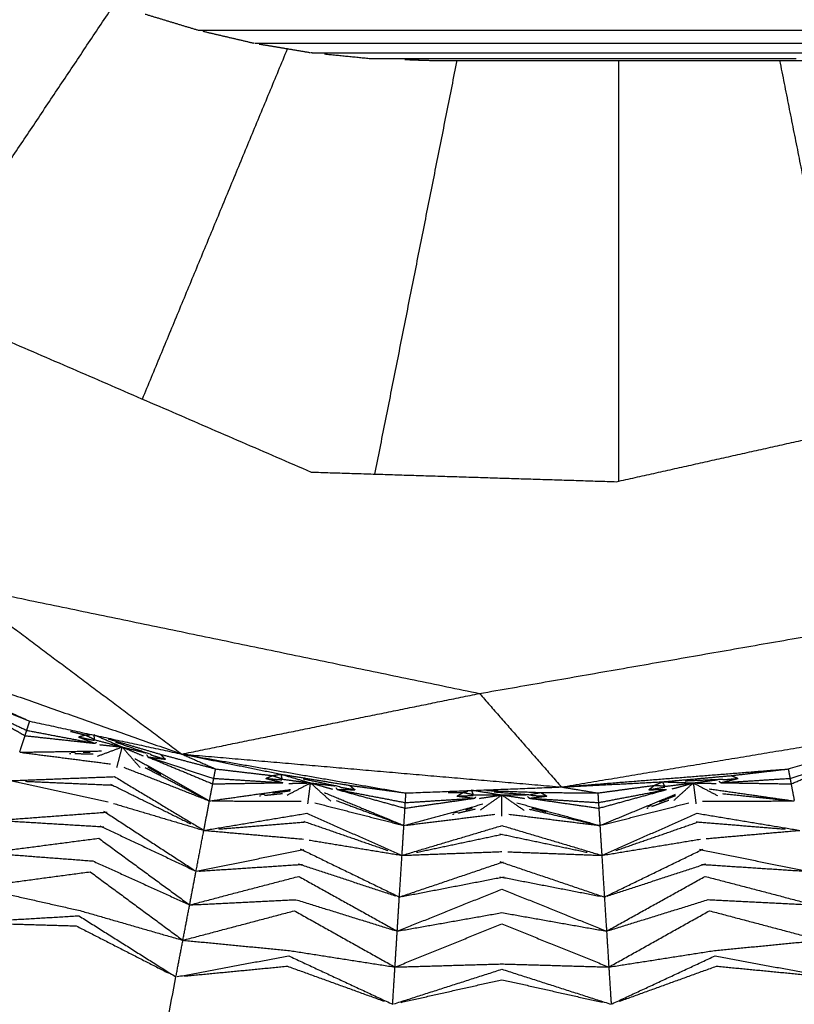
# Model space of a CAD drawing. Header units: millimetres. Extents: x 0 to 20, y 0 to 45.7.
# Tile 8 of 77: x 6.271 to 6.871, y 5.286 to 6.049. Entities that reach past the tile are written whole.
import ezdxf

# ---------------------------------------------------------------- set-up
doc = ezdxf.new("R2010")
doc.units = ezdxf.units.MM
doc.header["$MEASUREMENT"] = 0
doc.layers.add('Make2D$visible$lines', color=7, linetype='Continuous', true_color=0x000000)

msp = doc.modelspace()

# ---------------------------------------------------------------- linework, layer by layer
at = {"layer": 'Make2D$visible$lines'}
for points in [[(6.19046, 5.83073), (6.26821, 5.94709), (6.34596, 6.06345)], [(6.3679, 6.05311), (6.388, 6.04702), (6.4081, 6.04093)], [(6.40862, 6.04077), (6.40903, 6.04074), (6.40944, 6.04071)], [(6.40944, 6.04071), (6.41014, 6.0407), (6.41084, 6.04068)], [(6.41084, 6.04068), (6.41189, 6.04067), (6.41294, 6.04066)], [(6.41274, 6.03981), (6.43246, 6.0352), (6.45217, 6.03059)], [(6.41294, 6.04066), (6.41441, 6.04066), (6.41588, 6.04066)], [(6.41588, 6.04066), (6.41784, 6.04066), (6.41981, 6.04066)], [(6.41981, 6.04066), (6.42233, 6.04066), (6.42485, 6.04066)], [(6.42485, 6.04066), (6.42799, 6.04066), (6.43113, 6.04066)], [(6.43113, 6.04066), (6.43494, 6.04066), (6.43875, 6.04066)], [(6.43875, 6.04066), (6.44328, 6.04066), (6.4478, 6.04066)], [(6.4478, 6.04066), (6.45311, 6.04066), (6.45842, 6.04066)], [(6.45842, 6.04066), (6.46455, 6.04066), (6.47068, 6.04066)], [(6.47068, 6.04066), (6.4777, 6.04066), (6.48472, 6.04066)], [(6.48472, 6.04066), (6.49268, 6.04066), (6.50063, 6.04066)], [(6.50063, 6.04066), (6.50958, 6.04066), (6.51852, 6.04066)], [(6.51852, 6.04066), (6.52843, 6.04066), (6.53834, 6.04066)], [(6.53834, 6.04066), (6.54917, 6.04066), (6.56001, 6.04066)], [(6.56001, 6.04066), (6.57175, 6.04066), (6.58349, 6.04066)], [(6.58349, 6.04066), (6.5961, 6.04066), (6.60872, 6.04066)], [(6.60872, 6.04066), (6.62217, 6.04066), (6.63562, 6.04066)], [(6.63562, 6.04066), (6.64989, 6.04066), (6.66416, 6.04066)], [(6.66416, 6.04066), (6.67921, 6.04066), (6.69426, 6.04066)], [(6.69426, 6.04066), (6.71006, 6.04066), (6.72587, 6.04066)], [(6.72587, 6.04066), (6.7424, 6.04066), (6.75894, 6.04066)], [(6.75894, 6.04066), (6.77618, 6.04066), (6.79343, 6.04066)], [(6.79343, 6.04066), (6.81136, 6.04066), (6.82929, 6.04066)], [(6.82929, 6.04066), (6.84789, 6.04066), (6.86648, 6.04066)], [(6.86648, 6.04066), (6.88572, 6.04066), (6.90496, 6.04066)], [(6.45299, 6.03053), (6.45367, 6.03052), (6.45435, 6.0305)], [(6.45436, 6.0305), (6.45537, 6.03049), (6.45637, 6.03048)], [(6.45632, 6.0299), (6.47604, 6.02663), (6.49576, 6.02335)], [(6.45642, 6.03048), (6.45786, 6.03048), (6.45931, 6.03048)], [(6.45931, 6.03048), (6.46123, 6.03048), (6.46316, 6.03048)], [(6.46316, 6.03048), (6.46564, 6.03048), (6.46811, 6.03048)], [(6.46811, 6.03048), (6.47119, 6.03048), (6.47427, 6.03048)], [(6.47427, 6.03048), (6.47801, 6.03048), (6.48174, 6.03048)], [(6.48174, 6.03048), (6.48619, 6.03048), (6.49063, 6.03048)], [(6.49063, 6.03048), (6.49584, 6.03048), (6.50104, 6.03048)], [(6.50104, 6.03048), (6.50706, 6.03048), (6.51308, 6.03048)], [(6.51308, 6.03048), (6.51997, 6.03048), (6.52686, 6.03048)], [(6.52686, 6.03048), (6.53466, 6.03048), (6.54247, 6.03048)], [(6.54247, 6.03048), (6.55125, 6.03048), (6.56002, 6.03048)], [(6.56002, 6.03048), (6.56975, 6.03048), (6.57947, 6.03048)], [(6.57947, 6.03048), (6.59011, 6.03048), (6.60075, 6.03048)], [(6.60075, 6.03048), (6.61227, 6.03048), (6.6238, 6.03048)], [(6.6238, 6.03048), (6.63619, 6.03048), (6.64857, 6.03048)], [(6.64857, 6.03048), (6.66179, 6.03048), (6.67501, 6.03048)], [(6.67501, 6.03048), (6.68904, 6.03048), (6.70306, 6.03048)], [(6.70306, 6.03048), (6.71786, 6.03048), (6.73266, 6.03048)], [(6.73266, 6.03048), (6.74821, 6.03048), (6.76376, 6.03048)], [(6.76376, 6.03048), (6.78004, 6.03048), (6.79631, 6.03048)], [(6.79631, 6.03048), (6.81329, 6.03048), (6.83027, 6.03048)], [(6.83027, 6.03048), (6.84794, 6.03048), (6.8656, 6.03048)], [(6.8656, 6.03048), (6.88392, 6.03048), (6.90224, 6.03048)], [(6.36585, 5.75483), (6.42207, 5.89054), (6.47828, 6.02625)], [(6.49629, 6.02326), (6.49669, 6.02323), (6.49709, 6.0232)], [(6.4971, 6.0232), (6.49777, 6.02318), (6.49844, 6.02316)], [(6.49844, 6.02316), (6.49945, 6.02316), (6.50046, 6.02315)], [(6.50046, 6.02315), (6.50188, 6.02314), (6.50329, 6.02314)], [(6.50329, 6.02314), (6.50518, 6.02314), (6.50707, 6.02314)], [(6.50698, 6.02221), (6.52428, 6.02049), (6.54158, 6.01876)], [(6.50707, 6.02314), (6.5095, 6.02314), (6.51193, 6.02314)], [(6.51193, 6.02314), (6.51495, 6.02314), (6.51797, 6.02314)], [(6.51797, 6.02314), (6.52163, 6.02314), (6.5253, 6.02314)], [(6.5253, 6.02314), (6.52966, 6.02314), (6.53401, 6.02314)], [(6.53401, 6.02314), (6.53912, 6.02314), (6.54422, 6.02314)], [(6.54422, 6.02314), (6.55013, 6.02314), (6.55603, 6.02314)], [(6.55603, 6.02314), (6.56278, 6.02314), (6.56954, 6.02314)], [(6.56954, 6.02314), (6.57719, 6.02314), (6.58485, 6.02314)], [(6.58485, 6.02314), (6.59345, 6.02314), (6.60206, 6.02314)], [(6.60206, 6.02314), (6.6116, 6.02314), (6.62113, 6.02314)], [(6.62113, 6.02314), (6.63157, 6.02314), (6.642, 6.02314)], [(6.642, 6.02314), (6.65331, 6.02314), (6.66463, 6.02314)], [(6.66463, 6.02314), (6.67678, 6.02314), (6.68894, 6.02314)], [(6.68894, 6.02314), (6.70193, 6.02314), (6.71491, 6.02314)], [(6.71491, 6.02314), (6.72869, 6.02314), (6.74246, 6.02314)], [(6.74246, 6.02314), (6.75701, 6.02314), (6.77156, 6.02314)], [(6.77156, 6.02314), (6.78685, 6.02314), (6.80214, 6.02314)], [(6.80214, 6.02314), (6.81816, 6.02314), (6.83417, 6.02314)], [(6.83417, 6.02314), (6.85088, 6.02314), (6.86759, 6.02314)], [(6.86759, 6.02314), (6.88498, 6.02314), (6.90237, 6.02314)], [(6.54158, 6.01876), (6.54224, 6.01874), (6.5429, 6.01872)], [(6.5429, 6.01872), (6.54389, 6.01872), (6.54488, 6.01871)], [(6.54488, 6.01871), (6.54627, 6.0187), (6.54766, 6.0187)], [(6.54598, 5.6967), (6.57785, 5.85695), (6.60973, 6.0172)], [(6.54766, 6.0187), (6.54951, 6.0187), (6.55136, 6.0187)], [(6.55136, 6.0187), (6.55374, 6.0187), (6.55612, 6.0187)], [(6.55612, 6.0187), (6.55908, 6.0187), (6.56204, 6.0187)], [(6.56204, 6.0187), (6.56563, 6.0187), (6.56922, 6.0187)], [(6.56919, 6.01789), (6.57934, 6.01755), (6.58948, 6.01721)], [(6.56922, 6.0187), (6.57349, 6.0187), (6.57776, 6.0187)], [(6.57776, 6.0187), (6.58277, 6.0187), (6.58777, 6.0187)], [(6.57825, 6.01756), (6.5816, 6.01745), (6.58494, 6.01734)], [(6.58777, 6.0187), (6.59355, 6.0187), (6.59934, 6.0187)], [(6.58948, 6.01721), (6.59084, 6.01721), (6.5922, 6.0172)], [(6.5922, 6.0172), (6.59402, 6.0172), (6.59583, 6.0172)], [(6.59583, 6.0172), (6.59816, 6.0172), (6.60049, 6.0172)], [(6.59934, 6.0187), (6.60596, 6.0187), (6.61258, 6.0187)], [(6.60049, 6.0172), (6.60339, 6.0172), (6.60629, 6.0172)], [(6.60629, 6.0172), (6.60981, 6.0172), (6.61333, 6.0172)], [(6.61258, 6.0187), (6.62008, 6.0187), (6.62758, 6.0187)], [(6.61333, 6.0172), (6.61751, 6.0172), (6.6217, 6.0172)], [(6.6217, 6.0172), (6.6266, 6.0172), (6.6315, 6.0172)], [(6.62758, 6.0187), (6.63602, 6.0187), (6.64445, 6.0187)], [(6.6315, 6.0172), (6.63716, 6.0172), (6.64283, 6.0172)], [(6.64283, 6.0172), (6.64932, 6.0172), (6.6558, 6.0172)], [(6.64445, 6.0187), (6.6538, 6.0187), (6.66315, 6.0187)], [(6.6558, 6.0172), (6.66315, 6.0172), (6.6705, 6.0172)], [(6.66315, 6.0187), (6.67338, 6.0187), (6.68361, 6.0187)], [(6.6705, 6.0172), (6.67876, 6.0172), (6.68703, 6.0172)], [(6.68361, 6.0187), (6.69471, 6.0187), (6.7058, 6.0187)], [(6.68703, 6.0172), (6.69618, 6.0172), (6.70534, 6.0172)], [(6.70534, 6.0172), (6.71537, 6.0172), (6.7254, 6.0172)], [(6.7058, 6.0187), (6.71773, 6.0187), (6.72966, 6.0187)], [(6.7254, 6.0172), (6.73627, 6.0172), (6.74714, 6.0172)], [(6.72966, 6.0187), (6.7424, 6.0187), (6.75514, 6.0187)], [(6.73464, 6.0172), (6.73464, 5.85416), (6.73464, 5.69111)], [(6.74714, 6.0172), (6.75884, 6.0172), (6.77054, 6.0172)], [(6.75514, 6.0187), (6.76867, 6.0187), (6.7822, 6.0187)], [(6.77054, 6.0172), (6.78304, 6.0172), (6.79555, 6.0172)], [(6.7822, 6.0187), (6.79649, 6.0187), (6.81079, 6.0187)], [(6.79555, 6.0172), (6.80883, 6.0172), (6.82211, 6.0172)], [(6.81079, 6.0187), (6.82582, 6.0187), (6.84085, 6.0187)], [(6.82211, 6.0172), (6.83614, 6.0172), (6.85018, 6.0172)], [(6.84085, 6.0187), (6.8566, 6.0187), (6.87235, 6.0187)], [(6.85018, 6.0172), (6.86495, 6.0172), (6.87972, 6.0172)], [(6.85954, 6.0172), (6.88793, 5.87447), (6.91633, 5.73173)], [(6.0654, 5.88485), (6.281, 5.79155), (6.49661, 5.69825)], [(6.73328, 5.69081), (6.84883, 5.71664), (6.96437, 5.74247)], [(6.49661, 5.69825), (6.61495, 5.69453), (6.73328, 5.69081)], [(6.22164, 5.61068), (6.42434, 5.56871), (6.62703, 5.52673)], [(6.22164, 5.61068), (6.309, 5.54523), (6.39635, 5.47978)], [(6.62703, 5.52673), (6.83095, 5.56232), (7.03486, 5.59791)], [(6.11778, 5.57764), (6.2561, 5.52905), (6.39442, 5.48046)], [(6.11778, 5.57764), (6.19815, 5.54144), (6.27852, 5.50525)], [(6.39635, 5.47978), (6.51169, 5.50326), (6.62703, 5.52673)], [(6.62703, 5.52673), (6.65877, 5.4905), (6.6905, 5.45427)], [(6.22765, 5.52103), (6.25126, 5.50753), (6.27487, 5.49403)], [(6.22765, 5.52103), (6.25193, 5.50959), (6.27621, 5.49815)], [(6.23747, 5.52191), (6.25799, 5.51358), (6.27852, 5.50525)], [(6.27621, 5.49815), (6.27736, 5.5017), (6.27852, 5.50525)], [(6.27852, 5.50525), (6.33743, 5.49251), (6.39635, 5.47978)], [(6.6905, 5.45427), (6.83613, 5.4785), (6.98176, 5.50272)], [(6.86624, 5.46827), (6.924, 5.4855), (6.98176, 5.50272)], [(6.27079, 5.48148), (6.27283, 5.48775), (6.27487, 5.49403)], [(6.27487, 5.49403), (6.27554, 5.49609), (6.27621, 5.49815)], [(6.27487, 5.49403), (6.30191, 5.49107), (6.32895, 5.48812)], [(6.27621, 5.49815), (6.30258, 5.49313), (6.32895, 5.48812)], [(6.31024, 5.49739), (6.31588, 5.49599), (6.32152, 5.4946)], [(6.3162, 5.49306), (6.31886, 5.49383), (6.32152, 5.4946)], [(6.3162, 5.49305), (6.32234, 5.49174), (6.32848, 5.49043)], [(6.31627, 5.49303), (6.32261, 5.49057), (6.32895, 5.48812)], [(6.32152, 5.4946), (6.32345, 5.49468), (6.32538, 5.49477)], [(6.32152, 5.4946), (6.32516, 5.49287), (6.3288, 5.49114)], [(6.32813, 5.49489), (6.32836, 5.49291), (6.32859, 5.49094)], [(6.32813, 5.49489), (6.33913, 5.49008), (6.35014, 5.48527)], [(6.32861, 5.49093), (6.33937, 5.4881), (6.35014, 5.48527)], [(6.32895, 5.48812), (6.32962, 5.4885), (6.3303, 5.48888)], [(6.33111, 5.4782), (6.34063, 5.48173), (6.35014, 5.48527)], [(6.33263, 5.48707), (6.34045, 5.48626), (6.34827, 5.48546)], [(6.3393, 5.49159), (6.35951, 5.48562), (6.37971, 5.47966)], [(6.34491, 5.4891), (6.35832, 5.48448), (6.37172, 5.47986)], [(6.34608, 5.46946), (6.34811, 5.47736), (6.35014, 5.48527)], [(6.35014, 5.48527), (6.35929, 5.48297), (6.36844, 5.48068)], [(6.35014, 5.48527), (6.35701, 5.47731), (6.36388, 5.46936)], [(6.2708, 5.48122), (6.3024, 5.4817), (6.33401, 5.48219)], [(6.27271, 5.48096), (6.30694, 5.47656), (6.34117, 5.47217)], [(6.30944, 5.48029), (6.30995, 5.48028), (6.31046, 5.48027)], [(6.31058, 5.48123), (6.31212, 5.48123), (6.31365, 5.48124)], [(6.31347, 5.4802), (6.32056, 5.48003), (6.32766, 5.47986)], [(6.32001, 5.48124), (6.32273, 5.48124), (6.32545, 5.48124)], [(6.35187, 5.48453), (6.35912, 5.48147), (6.36637, 5.4784)], [(6.36912, 5.47911), (6.3696, 5.47833), (6.37008, 5.47755)], [(6.37008, 5.47755), (6.37686, 5.47665), (6.38363, 5.47574)], [(6.37008, 5.47755), (6.3952, 5.46712), (6.42032, 5.45669)], [(6.37008, 5.47755), (6.39561, 5.46925), (6.42113, 5.46094)], [(6.37176, 5.47985), (6.37258, 5.47929), (6.3734, 5.47873)], [(6.37346, 5.4788), (6.37855, 5.47727), (6.38363, 5.47574)], [(6.37971, 5.47966), (6.38167, 5.4777), (6.38363, 5.47574)], [(6.37971, 5.47966), (6.40112, 5.47396), (6.42253, 5.46827)], [(6.39635, 5.47978), (6.54343, 5.46703), (6.6905, 5.45427)], [(6.39635, 5.47978), (6.48319, 5.46471), (6.57004, 5.44963)], [(6.39635, 5.47978), (6.4347, 5.472), (6.47305, 5.46421)], [(6.39635, 5.47978), (6.40944, 5.47403), (6.42253, 5.46827)], [(6.86764, 5.46094), (6.89316, 5.46925), (6.91868, 5.47755)], [(6.86845, 5.45669), (6.89357, 5.46712), (6.91868, 5.47755)], [(6.35987, 5.47646), (6.38879, 5.45997), (6.41772, 5.44349)], [(6.37004, 5.46973), (6.37511, 5.46694), (6.38017, 5.46415)], [(6.26355, 5.45917), (6.3039, 5.46074), (6.34425, 5.4623)], [(6.34424, 5.4623), (6.37884, 5.44149), (6.41345, 5.42068)], [(6.35155, 5.46952), (6.38465, 5.45649), (6.41775, 5.44347)], [(6.36786, 5.46937), (6.39279, 5.45643), (6.41772, 5.44348)], [(6.42113, 5.46094), (6.42183, 5.46461), (6.42253, 5.46827)], [(6.42253, 5.46827), (6.44453, 5.46568), (6.46653, 5.4631)], [(6.46144, 5.4609), (6.46399, 5.462), (6.46653, 5.4631)], [(6.46653, 5.4631), (6.46979, 5.46365), (6.47305, 5.46421)], [(6.46653, 5.4631), (6.47036, 5.46184), (6.47418, 5.46058)], [(6.47305, 5.46421), (6.47352, 5.46228), (6.474, 5.46035)], [(6.47305, 5.46421), (6.48457, 5.46082), (6.49609, 5.45743)], [(6.47305, 5.46421), (6.49959, 5.45989), (6.52614, 5.45557)], [(6.6905, 5.45427), (6.77837, 5.46127), (6.86624, 5.46827)], [(6.76867, 5.45827), (6.79545, 5.46068), (6.82224, 5.4631)], [(6.82224, 5.4631), (6.84424, 5.46568), (6.86624, 5.46827)], [(6.82224, 5.4631), (6.82478, 5.462), (6.82732, 5.4609)], [(6.86624, 5.46827), (6.86694, 5.46461), (6.86764, 5.46094)], [(6.26355, 5.45917), (6.30139, 5.45097), (6.33923, 5.44277)], [(6.27512, 5.45867), (6.30898, 5.45721), (6.34285, 5.45574)], [(6.34116, 5.45645), (6.37212, 5.44113), (6.40307, 5.42582)], [(6.41784, 5.44372), (6.41908, 5.4502), (6.42032, 5.45669)], [(6.42032, 5.45669), (6.42072, 5.45881), (6.42113, 5.46094)], [(6.42032, 5.45669), (6.44751, 5.45714), (6.47471, 5.45759)], [(6.42113, 5.46094), (6.44792, 5.45927), (6.47471, 5.45759)], [(6.46145, 5.4609), (6.4677, 5.46036), (6.47396, 5.45983)], [(6.46152, 5.46088), (6.46811, 5.45924), (6.47471, 5.45759)], [(6.47402, 5.46034), (6.48506, 5.45889), (6.49609, 5.45743)], [(6.4781, 5.44803), (6.4871, 5.45273), (6.49609, 5.45743)], [(6.47922, 5.45703), (6.48672, 5.45721), (6.49421, 5.45738)], [(6.49043, 5.46058), (6.50431, 5.45767), (6.51818, 5.45477)], [(6.49405, 5.44123), (6.49507, 5.44933), (6.49609, 5.45743)], [(6.49609, 5.45743), (6.50546, 5.4563), (6.51483, 5.45517)], [(6.49609, 5.45743), (6.50391, 5.45039), (6.51172, 5.44336)], [(6.4979, 5.45692), (6.50548, 5.45478), (6.51305, 5.45265)], [(6.51822, 5.45476), (6.51911, 5.45431), (6.51999, 5.45385)], [(6.52614, 5.45557), (6.52833, 5.45387), (6.53052, 5.45217)], [(6.52614, 5.45557), (6.54809, 5.4526), (6.57004, 5.44963)], [(6.6905, 5.45427), (6.72958, 5.45627), (6.76867, 5.45827)], [(6.71873, 5.44963), (6.74068, 5.4526), (6.76263, 5.45557)], [(6.75825, 5.45217), (6.76044, 5.45387), (6.76263, 5.45557)], [(6.76263, 5.45557), (6.76565, 5.45692), (6.76867, 5.45827)], [(6.76263, 5.45557), (6.76665, 5.4553), (6.77067, 5.45504)], [(6.76867, 5.45827), (6.76961, 5.45651), (6.77055, 5.45476)], [(6.76867, 5.45827), (6.78067, 5.45785), (6.79268, 5.45743)], [(6.77057, 5.45476), (6.78162, 5.4561), (6.79268, 5.45743)], [(6.77643, 5.45285), (6.78365, 5.45488), (6.79087, 5.45692)], [(6.77758, 5.44385), (6.78513, 5.45064), (6.79268, 5.45743)], [(6.7864, 5.45907), (6.80057, 5.45971), (6.81473, 5.46035)], [(6.79268, 5.45743), (6.80203, 5.45866), (6.81138, 5.4599)], [(6.79268, 5.45743), (6.80199, 5.45256), (6.81131, 5.44769)], [(6.79268, 5.45743), (6.7937, 5.44933), (6.79472, 5.44123)], [(6.79456, 5.45738), (6.80242, 5.4572), (6.81029, 5.45702)], [(6.81258, 5.45869), (6.81332, 5.45814), (6.81406, 5.45759)], [(6.81406, 5.45759), (6.84085, 5.45927), (6.86764, 5.46094)], [(6.81406, 5.45759), (6.82069, 5.45925), (6.82732, 5.4609)], [(6.81406, 5.45759), (6.84125, 5.45714), (6.86845, 5.45669)], [(6.81477, 5.46035), (6.81574, 5.46013), (6.81672, 5.45991)], [(6.81674, 5.46), (6.82203, 5.46045), (6.82732, 5.4609)], [(6.86764, 5.46094), (6.86804, 5.45881), (6.86845, 5.45669)], [(6.86845, 5.45669), (6.86968, 5.4502), (6.87091, 5.44372)], [(6.41788, 5.44346), (6.44918, 5.44791), (6.48047, 5.45235)], [(6.45644, 5.4474), (6.45691, 5.44745), (6.45738, 5.4475)], [(6.45735, 5.44847), (6.45887, 5.44866), (6.4604, 5.44885)], [(6.46044, 5.44781), (6.46745, 5.44853), (6.47447, 5.44924)], [(6.46671, 5.44965), (6.47354, 5.45052), (6.48037, 5.45138)], [(6.50685, 5.44991), (6.53761, 5.43718), (6.56837, 5.42445)], [(6.51569, 5.4537), (6.51627, 5.45298), (6.51684, 5.45227)], [(6.51684, 5.45227), (6.52368, 5.45222), (6.53052, 5.45217)], [(6.51684, 5.45227), (6.54307, 5.44507), (6.5693, 5.43786)], [(6.51684, 5.45227), (6.54321, 5.44723), (6.56957, 5.44219)], [(6.52004, 5.45393), (6.52528, 5.45305), (6.53052, 5.45217)], [(6.56957, 5.44219), (6.56981, 5.44591), (6.57004, 5.44963)], [(6.57004, 5.44963), (6.63027, 5.45195), (6.6905, 5.45427)], [(6.60272, 5.44992), (6.60853, 5.44997), (6.61435, 5.45002)], [(6.60957, 5.4472), (6.61196, 5.44861), (6.61435, 5.45002)], [(6.60958, 5.4472), (6.61585, 5.44745), (6.62212, 5.44771)], [(6.60965, 5.44719), (6.6164, 5.44639), (6.62315, 5.44558)], [(6.61435, 5.45002), (6.61619, 5.45058), (6.61804, 5.45114)], [(6.61435, 5.45002), (6.6183, 5.44925), (6.62225, 5.44848)], [(6.62067, 5.45194), (6.62138, 5.45008), (6.6221, 5.44823)], [(6.62067, 5.45194), (6.63253, 5.45002), (6.64438, 5.4481)], [(6.62212, 5.44823), (6.63325, 5.44816), (6.64438, 5.4481)], [(6.62697, 5.44548), (6.63475, 5.44665), (6.64252, 5.44782)], [(6.62771, 5.43652), (6.63605, 5.44231), (6.64438, 5.4481)], [(6.63232, 5.45152), (6.65337, 5.45077), (6.67442, 5.45002)], [(6.63837, 5.45051), (6.6525, 5.44937), (6.66663, 5.44823)], [(6.64438, 5.4481), (6.65382, 5.44815), (6.66325, 5.44821)], [(6.64438, 5.4481), (6.65302, 5.4421), (6.66165, 5.4361)], [(6.64438, 5.43177), (6.64438, 5.43994), (6.64438, 5.4481)], [(6.64624, 5.44782), (6.65403, 5.44665), (6.66181, 5.44548)], [(6.66429, 5.44685), (6.66496, 5.44622), (6.66562, 5.44558)], [(6.66562, 5.44558), (6.67241, 5.44639), (6.6792, 5.4472)], [(6.66662, 5.4485), (6.67052, 5.44926), (6.67442, 5.45002)], [(6.66667, 5.44823), (6.66761, 5.44789), (6.66855, 5.44754)], [(6.66858, 5.44763), (6.67389, 5.44741), (6.6792, 5.4472)], [(6.67442, 5.45002), (6.67681, 5.44861), (6.6792, 5.4472)], [(6.67442, 5.45002), (6.69657, 5.44983), (6.71873, 5.44963)], [(6.6905, 5.45427), (6.70462, 5.45195), (6.71873, 5.44963)], [(6.71873, 5.44963), (6.71896, 5.44591), (6.71919, 5.44219)], [(6.71919, 5.44219), (6.74556, 5.44723), (6.77192, 5.45227)], [(6.71947, 5.43786), (6.74569, 5.44507), (6.77192, 5.45227)], [(6.7204, 5.42445), (6.7496, 5.43654), (6.77881, 5.44862)], [(6.75826, 5.45217), (6.76445, 5.45321), (6.77064, 5.45425)], [(6.75833, 5.45217), (6.76512, 5.45222), (6.77192, 5.45227)], [(6.76614, 5.44259), (6.77255, 5.44513), (6.77895, 5.44767)], [(6.80497, 5.45282), (6.83793, 5.44814), (6.87089, 5.44346)], [(6.81532, 5.44914), (6.84311, 5.4463), (6.8709, 5.44345)], [(6.34354, 5.44149), (6.3785, 5.43108), (6.41345, 5.42068)], [(6.41345, 5.42068), (6.41562, 5.43207), (6.41779, 5.44345)], [(6.41981, 5.44345), (6.45432, 5.44338), (6.48883, 5.44331)], [(6.49947, 5.44198), (6.53394, 5.4332), (6.56841, 5.42443)], [(6.51597, 5.44377), (6.54217, 5.4341), (6.56838, 5.42444)], [(6.56854, 5.42444), (6.59903, 5.43277), (6.62952, 5.4411)], [(6.5693, 5.43786), (6.59622, 5.44172), (6.62315, 5.44558)], [(6.5693, 5.43786), (6.56944, 5.44003), (6.56957, 5.44219)], [(6.56957, 5.44219), (6.59636, 5.44389), (6.62315, 5.44558)], [(6.62315, 5.44558), (6.62371, 5.44612), (6.62427, 5.44666)], [(6.656, 5.44198), (6.68811, 5.43321), (6.72023, 5.42444)], [(6.66562, 5.44558), (6.69254, 5.44172), (6.71947, 5.43786)], [(6.66562, 5.44558), (6.69241, 5.44389), (6.71919, 5.44219)], [(6.71919, 5.44219), (6.71933, 5.44003), (6.71947, 5.43786)], [(6.72227, 5.42492), (6.75571, 5.43343), (6.78915, 5.44194)], [(6.75737, 5.43911), (6.7588, 5.43968), (6.76023, 5.44024)], [(6.76053, 5.43925), (6.76715, 5.44168), (6.77376, 5.44412)], [(6.79978, 5.4433), (6.83535, 5.44338), (6.87092, 5.44345)], [(6.25354, 5.42844), (6.29598, 5.43162), (6.33842, 5.4348)], [(6.33569, 5.43566), (6.37153, 5.4123), (6.40737, 5.38894)], [(6.41345, 5.42068), (6.45329, 5.42729), (6.49313, 5.4339)], [(6.49311, 5.4339), (6.53006, 5.4176), (6.567, 5.40129)], [(6.56846, 5.42469), (6.56888, 5.43128), (6.5693, 5.43786)], [(6.57046, 5.42467), (6.60471, 5.42892), (6.63895, 5.43318)], [(6.6062, 5.43316), (6.6067, 5.43327), (6.60719, 5.43339)], [(6.60707, 5.43435), (6.60856, 5.43473), (6.61004, 5.43512)], [(6.61012, 5.43407), (6.61704, 5.43567), (6.62395, 5.43727)], [(6.6162, 5.4367), (6.61884, 5.43738), (6.62147, 5.43806)], [(6.64967, 5.43319), (6.68496, 5.42881), (6.72026, 5.42442)], [(6.6655, 5.43711), (6.69287, 5.43077), (6.72024, 5.42443)], [(6.66752, 5.438), (6.67312, 5.43655), (6.67872, 5.43511)], [(6.71947, 5.43786), (6.71988, 5.43128), (6.72029, 5.42469)], [(6.72177, 5.40129), (6.75871, 5.4176), (6.79565, 5.43391)], [(6.75676, 5.43786), (6.7572, 5.43802), (6.75765, 5.43818)], [(6.79564, 5.4339), (6.83548, 5.42729), (6.87532, 5.42068)], [(6.25569, 5.42831), (6.29585, 5.42588), (6.33602, 5.42345)], [(6.33273, 5.42429), (6.36874, 5.40724), (6.40475, 5.39018)], [(6.42499, 5.42164), (6.45849, 5.4244), (6.49198, 5.42717)], [(6.49079, 5.4277), (6.52343, 5.41639), (6.55606, 5.40508)], [(6.567, 5.40129), (6.56772, 5.41285), (6.56845, 5.42442)], [(6.567, 5.40129), (6.6057, 5.41284), (6.64439, 5.42439)], [(6.64438, 5.42439), (6.68307, 5.41284), (6.72177, 5.40129)], [(6.7203, 5.42442), (6.72104, 5.41285), (6.72177, 5.40129)], [(6.73271, 5.40508), (6.76474, 5.41618), (6.79677, 5.42729)], [(6.79493, 5.42732), (6.82936, 5.42448), (6.86378, 5.42164)], [(6.40737, 5.38894), (6.41041, 5.40481), (6.41345, 5.42068)], [(6.41345, 5.42068), (6.45202, 5.41729), (6.49059, 5.41389)], [(6.57833, 5.40368), (6.61143, 5.41067), (6.64453, 5.41765)], [(6.64285, 5.41794), (6.67665, 5.41081), (6.71044, 5.40368)], [(6.80266, 5.41429), (6.83899, 5.41749), (6.87532, 5.42068)], [(6.24537, 5.40323), (6.28868, 5.4089), (6.33199, 5.41457)], [(6.33199, 5.41457), (6.36721, 5.38874), (6.40243, 5.36291)], [(6.49503, 5.41316), (6.53102, 5.40722), (6.567, 5.40129)], [(6.72177, 5.40129), (6.75997, 5.40759), (6.79818, 5.41389)], [(6.24537, 5.40323), (6.28644, 5.40009), (6.32751, 5.39695)], [(6.40737, 5.38894), (6.44908, 5.39741), (6.49079, 5.40589)], [(6.48797, 5.4064), (6.52646, 5.38771), (6.56495, 5.36903)], [(6.56495, 5.36903), (6.56597, 5.38516), (6.567, 5.40129)], [(6.567, 5.40129), (6.60569, 5.40275), (6.64438, 5.40421)], [(6.64888, 5.40405), (6.68533, 5.40267), (6.72177, 5.40129)], [(6.72177, 5.40129), (6.72277, 5.38516), (6.72378, 5.36902)], [(6.72378, 5.36902), (6.76207, 5.38761), (6.80036, 5.40619)], [(6.7975, 5.40598), (6.83943, 5.39746), (6.88135, 5.38893)], [(6.32751, 5.39695), (6.36497, 5.37993), (6.40243, 5.36291)], [(6.40952, 5.38908), (6.44968, 5.3917), (6.48983, 5.39433)], [(6.48647, 5.39475), (6.52433, 5.38234), (6.56219, 5.36993)], [(6.56495, 5.36903), (6.60527, 5.38266), (6.64558, 5.3963)], [(6.64272, 5.39645), (6.68325, 5.38274), (6.72378, 5.36902)], [(6.72582, 5.36969), (6.76406, 5.38222), (6.8023, 5.39475)], [(6.79894, 5.39433), (6.8387, 5.39172), (6.87846, 5.38912)], [(6.23675, 5.37673), (6.28103, 5.38265), (6.32532, 5.38857)], [(6.32532, 5.38857), (6.36126, 5.36205), (6.3972, 5.33554)], [(6.40243, 5.36291), (6.4049, 5.37592), (6.40737, 5.38894)], [(6.40243, 5.36291), (6.44469, 5.37396), (6.48695, 5.38501)], [(6.48695, 5.38501), (6.52512, 5.3638), (6.5633, 5.34258)], [(6.56706, 5.36944), (6.60657, 5.37707), (6.64608, 5.38471)], [(6.64269, 5.38471), (6.68181, 5.37714), (6.72093, 5.36958)], [(6.72545, 5.34258), (6.76364, 5.3638), (6.80183, 5.38501)], [(6.80183, 5.38501), (6.84408, 5.37396), (6.88633, 5.36291)], [(6.23675, 5.37673), (6.27717, 5.36761), (6.31759, 5.35848)], [(6.5633, 5.34258), (6.60385, 5.35884), (6.64439, 5.3751)], [(6.64439, 5.3751), (6.68492, 5.35884), (6.72545, 5.34258)], [(6.3972, 5.33554), (6.39981, 5.34922), (6.40243, 5.36291)], [(6.40243, 5.36291), (6.44356, 5.36494), (6.4847, 5.36697)], [(6.4847, 5.36697), (6.524, 5.35478), (6.5633, 5.34258)], [(6.5633, 5.34258), (6.56413, 5.35581), (6.56495, 5.36903)], [(6.72378, 5.36902), (6.72462, 5.3558), (6.72545, 5.34258)], [(6.72545, 5.34258), (6.76479, 5.35478), (6.80413, 5.36698)], [(6.80413, 5.36698), (6.84523, 5.36494), (6.88633, 5.36291)], [(6.31759, 5.35849), (6.35739, 5.34701), (6.3972, 5.33554)], [(6.3972, 5.33554), (6.44039, 5.34695), (6.48359, 5.35837)], [(6.48359, 5.35837), (6.52257, 5.33657), (6.56154, 5.31477)], [(6.5633, 5.34258), (6.60386, 5.34976), (6.64442, 5.35693)], [(6.64442, 5.35693), (6.68494, 5.34976), (6.72545, 5.34258)], [(6.7272, 5.31477), (6.76619, 5.33657), (6.80519, 5.35838)], [(6.80519, 5.35838), (6.84837, 5.34695), (6.89154, 5.33553)], [(6.22882, 5.3493), (6.27269, 5.3519), (6.31656, 5.3545)], [(6.23461, 5.34904), (6.27458, 5.34785), (6.31455, 5.34666)], [(6.31657, 5.3545), (6.35418, 5.33082), (6.39179, 5.30715)], [(6.56154, 5.31477), (6.60297, 5.33152), (6.64439, 5.34826)], [(6.64439, 5.34826), (6.68579, 5.33152), (6.7272, 5.31477)], [(6.31456, 5.34666), (6.35011, 5.32847), (6.38567, 5.31028)], [(6.56154, 5.31477), (6.56242, 5.32868), (6.5633, 5.34258)], [(6.72545, 5.34258), (6.72633, 5.32868), (6.7272, 5.31477)], [(6.39179, 5.30715), (6.39449, 5.32134), (6.3972, 5.33554)], [(6.3972, 5.33554), (6.43844, 5.33155), (6.47969, 5.32756)], [(6.80908, 5.32756), (6.85031, 5.33155), (6.89154, 5.33553)], [(6.47969, 5.32757), (6.52062, 5.32117), (6.56154, 5.31477)], [(6.7272, 5.31477), (6.76814, 5.32117), (6.80908, 5.32756)], [(6.39277, 5.30733), (6.43596, 5.3154), (6.47916, 5.32348)], [(6.47918, 5.32348), (6.51946, 5.30471), (6.55974, 5.28593)], [(6.56154, 5.31477), (6.60296, 5.31599), (6.64438, 5.3172)], [(6.64438, 5.3172), (6.68579, 5.31599), (6.7272, 5.31477)], [(6.72992, 5.28635), (6.76976, 5.30491), (6.80959, 5.32348)], [(6.8096, 5.32348), (6.85329, 5.31531), (6.89698, 5.30715)], [(6.39854, 5.3078), (6.43835, 5.31162), (6.47815, 5.31545)], [(6.47816, 5.31545), (6.51572, 5.30186), (6.55327, 5.28827)], [(6.55974, 5.28593), (6.56064, 5.30035), (6.56154, 5.31477)], [(6.56069, 5.28623), (6.60253, 5.29966), (6.64438, 5.31309)], [(6.64439, 5.31309), (6.68671, 5.29951), (6.72903, 5.28593)], [(6.7272, 5.31477), (6.72811, 5.30035), (6.72903, 5.28593)], [(6.7354, 5.28823), (6.773, 5.30184), (6.81061, 5.31545)], [(6.81062, 5.31545), (6.85037, 5.31163), (6.89013, 5.3078)], [(6.28494, 4.74696), (6.33836, 5.02702), (6.39178, 5.30709)], [(6.56636, 5.28742), (6.60537, 5.2962), (6.64438, 5.30499)], [(6.64439, 5.30499), (6.68335, 5.29622), (6.72231, 5.28744)]]:
    msp.add_open_spline(points, degree=2, dxfattribs=at)

doc.saveas('drawing.dxf')
